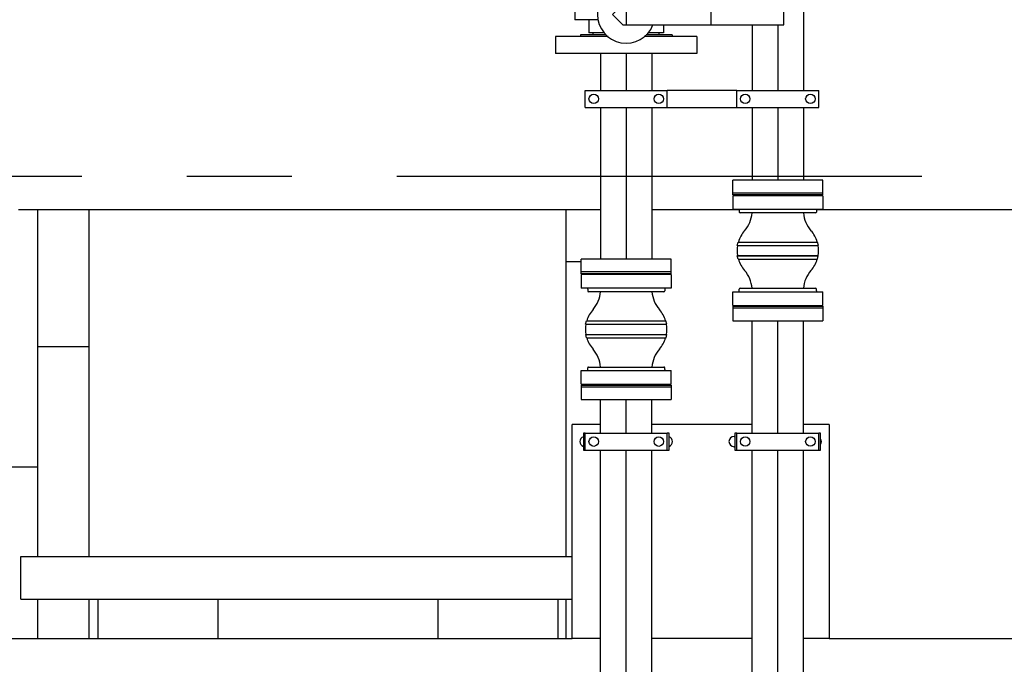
# Model space of a CAD drawing. Header units: millimetres. Extents: x 0 to 1189, y 0 to 841.
# Tile 90 of 169: x 704 to 750, y 582 to 612. Entities that reach past the tile are written whole.
import ezdxf

# ---------------------------------------------------------------- set-up
doc = ezdxf.new("R2010")
doc.units = ezdxf.units.MM
doc.header["$LTSCALE"] = 65.395
doc.linetypes.add('CENTER', pattern=[0.6, 0.375, -0.075, 0.075, -0.075])
for name, color, linetype in [('1907_153200_96_ABL419', 7, 'CONTINUOUS'), ('1907_153200_96_ABL424', 7, 'CONTINUOUS'), ('1907_153200_96_T1_PBL498', 7, 'CONTINUOUS'), ('1907_153200_96_T1_PBL503', 7, 'CONTINUOUS'), ('1907_153200_97_ABL366', 7, 'CONTINUOUS'), ('1907_153200_97_T4_PBL504', 7, 'CONTINUOUS'), ('1907_153200_98_ABL350', 7, 'CONTINUOUS'), ('1907_153200_98_T4_PBL499', 7, 'CONTINUOUS'), ('1907_153700_25_ABL379', 7, 'CONTINUOUS'), ('1907_153700_25_T1_PBL380', 7, 'CONTINUOUS'), ('1907_153701_02_PBL400', 7, 'CONTINUOUS'), ('1907_153701_02_PBL402', 7, 'CONTINUOUS'), ('50ND40-DIN2690-MAK_PBL436', 7, 'CONTINUOUS'), ('9M32C_GENSET_GENERATOR_ABL390', 7, 'CONTINUOUS'), ('9M32C_GENSET_GENERATOR_T1_PBL391', 7, 'CONTINUOUS'), ('9M32C_GENSET_KPL_GRUNDRAHMEN_ABL205', 7, 'CONTINUOUS'), ('9M32C_GENSET_KPL_GRUNDRAHMEN_T1_PBL206', 7, 'CONTINUOUS'), ('9M32C_GENSET_KPL_VERROHRUNG_ABL14', 7, 'CONTINUOUS'), ('ARI_ZESA_DN50_PN16_EPDM_ABL437', 7, 'CONTINUOUS'), ('ARI_ZESA_DN50_PN16_T1_EPDM_PBL438', 7, 'CONTINUOUS'), ('ARI_ZESA_DN50_PN16_T2_EPDM_PBL439', 7, 'CONTINUOUS'), ('EN1092-1-01A-DN50-PN16-61_5_PBL435', 7, 'CONTINUOUS'), ('EN1092-1-01A-DN50-PN16-61_5_PBL444', 7, 'CONTINUOUS'), ('HKS_KOMP_DN50_PN16_ABL344', 7, 'CONTINUOUS'), ('HKS_KOMP_DN50_PN16_ABL346', 7, 'CONTINUOUS'), ('HKS_KOMP_DN50_PN16_P01_PBL412', 7, 'CONTINUOUS'), ('HKS_KOMP_DN50_PN16_P01_PBL415', 7, 'CONTINUOUS'), ('HKS_KOMP_DN50_PN16_P01_PBL416', 7, 'CONTINUOUS'), ('HKS_KOMP_DN50_PN16_P01_PBL421', 7, 'CONTINUOUS'), ('HKS_KOMP_DN50_PN16_P02_PBL345', 7, 'CONTINUOUS'), ('HKS_KOMP_DN50_PN16_P02_PBL347', 7, 'CONTINUOUS'), ('N4011-C1-105X61_PBL408', 7, 'CONTINUOUS'), ('N4011-C1-105X61_PBL413', 7, 'CONTINUOUS'), ('N4011-C1-105X61_PBL420', 7, 'CONTINUOUS'), ('N4011-C1-105X61_PBL425', 7, 'CONTINUOUS'), ('N4251-B105X76_PBL409', 7, 'CONTINUOUS'), ('N4251-B105X76_PBL414', 7, 'CONTINUOUS'), ('N4251-B105X76_PBL418', 7, 'CONTINUOUS'), ('N4251-B105X76_PBL423', 7, 'CONTINUOUS'), ('new_view_1_VBL0', 7, 'CONTINUOUS'), ('RKD3000-60_PBL399', 7, 'CONTINUOUS'), ('RKD3000-60_PBL401', 7, 'CONTINUOUS'), ('RKD3000-60_PBL431', 7, 'CONTINUOUS'), ('RKD3000-60_PBL432', 7, 'CONTINUOUS')]:
    doc.layers.add(name, color=color, linetype=linetype)

# ---------------------------------------------------------------- blocks, each defined once
blk = doc.blocks.new('HKS_KOMP_DN50_PN16_P02_PBL345', base_point=(732.103, 597.689))
at = {"layer": 'HKS_KOMP_DN50_PN16_P02_PBL345', "color": 7, "linetype": 'Continuous'}
for p, q in [((730.303, 600.249), (730.303, 600.289)), ((733.903, 600.249), (733.903, 600.289)), ((730.207, 597.929), (730.246, 598.089)), ((730.207, 597.929), (733.999, 597.929)), ((730.223, 597.926), (730.207, 597.929)), ((730.223, 597.926), (733.983, 597.926)), ((730.246, 598.089), (733.96, 598.089)), ((733.999, 597.929), (733.96, 598.089)), ((733.983, 597.926), (733.999, 597.929)), ((730.211, 597.449), (730.223, 597.451)), ((730.211, 597.449), (733.995, 597.449)), ((730.245, 597.289), (730.211, 597.449)), ((730.223, 597.451), (733.983, 597.451)), ((733.961, 597.289), (733.995, 597.449)), ((733.995, 597.449), (733.983, 597.451)), ((730.245, 597.289), (733.961, 597.289)), ((730.303, 595.089), (730.303, 595.129)), ((733.903, 595.089), (733.903, 595.129))]:
    blk.add_line(p, q, dxfattribs=at)
for centre, start, end in [((729.503, 599.541), 318.5904, 356.1506), ((734.703, 599.541), 183.8494, 221.4096), ((731.603, 597.689), 138.5904, 163.3985), ((732.603, 597.689), 16.6015, 41.4096), ((731.603, 597.689), 170.2429, 189.784), ((732.603, 597.689), 350.216, 9.7571), ((731.603, 597.689), 196.6015, 221.4096), ((732.603, 597.689), 318.5904, 343.3985), ((729.503, 595.837), 3.8494, 41.4096), ((734.703, 595.837), 138.5904, 176.1506)]:
    blk.add_arc(centre, 1.4, start, end, dxfattribs=at)
blk = doc.blocks.new('HKS_KOMP_DN50_PN16_P01_PBL412', base_point=(732.103, 595.529))
at = {"layer": 'HKS_KOMP_DN50_PN16_P01_PBL412', "color": 7, "linetype": 'Continuous'}
for p, q in [((730.003, 595.769), (734.203, 595.769)), ((730.003, 595.129), (730.003, 595.769)), ((730.303, 595.809), (730.303, 595.889)), ((730.343, 595.929), (733.863, 595.929)), ((733.903, 595.809), (733.903, 595.889)), ((734.203, 595.129), (734.203, 595.769)), ((730.003, 595.129), (734.203, 595.129))]:
    blk.add_line(p, q, dxfattribs=at)
for centre, start, end in [((730.263, 595.809), 276.1197, 360), ((730.343, 595.889), 90, 180), ((733.863, 595.889), 0, 90), ((733.943, 595.809), 180, 263.8803)]:
    blk.add_arc(centre, 0.04, start, end, dxfattribs=at)
blk = doc.blocks.new('HKS_KOMP_DN50_PN16_P01_PBL416', base_point=(732.103, 599.849))
at = {"layer": 'HKS_KOMP_DN50_PN16_P01_PBL416', "color": 7, "linetype": 'Continuous'}
for p, q in [((734.203, 600.249), (730.003, 600.249)), ((730.003, 600.249), (730.003, 599.609)), ((734.203, 600.249), (734.203, 599.609)), ((734.203, 599.609), (730.003, 599.609)), ((730.303, 599.569), (730.303, 599.489)), ((733.863, 599.449), (730.343, 599.449)), ((733.903, 599.569), (733.903, 599.489))]:
    blk.add_line(p, q, dxfattribs=at)
for centre, start, end in [((730.263, 599.569), 0, 83.8803), ((730.343, 599.489), 180, 270), ((733.863, 599.489), 270, 360), ((733.943, 599.569), 96.1197, 180)]:
    blk.add_arc(centre, 0.04, start, end, dxfattribs=at)
blk = doc.blocks.new('HKS_KOMP_DN50_PN16_ABL344', base_point=(732.103, 597.689))
at = {"layer": 'HKS_KOMP_DN50_PN16_P01_PBL412'}
blk.add_blockref('HKS_KOMP_DN50_PN16_P01_PBL412', (732.103, 595.529), dxfattribs=at)
at = {"layer": 'HKS_KOMP_DN50_PN16_P01_PBL416'}
blk.add_blockref('HKS_KOMP_DN50_PN16_P01_PBL416', (732.103, 599.849), dxfattribs=at)
at = {"layer": 'HKS_KOMP_DN50_PN16_P02_PBL345'}
blk.add_blockref('HKS_KOMP_DN50_PN16_P02_PBL345', (732.103, 597.689), dxfattribs=at)
blk = doc.blocks.new('HKS_KOMP_DN50_PN16_P02_PBL347', base_point=(739.183, 601.369))
at = {"layer": 'HKS_KOMP_DN50_PN16_P02_PBL347', "color": 7, "linetype": 'Continuous'}
for p, q in [((737.383, 603.929), (737.383, 603.969)), ((740.983, 603.929), (740.983, 603.969)), ((737.287, 601.609), (737.326, 601.769)), ((737.287, 601.609), (741.079, 601.609)), ((737.303, 601.606), (737.287, 601.609)), ((737.303, 601.606), (741.063, 601.606)), ((737.326, 601.769), (741.04, 601.769)), ((741.079, 601.609), (741.04, 601.769)), ((741.063, 601.606), (741.079, 601.609)), ((737.291, 601.129), (737.303, 601.131)), ((737.291, 601.129), (741.075, 601.129)), ((737.325, 600.969), (737.291, 601.129)), ((737.303, 601.131), (741.063, 601.131)), ((741.041, 600.969), (741.075, 601.129)), ((741.075, 601.129), (741.063, 601.131)), ((737.325, 600.969), (741.041, 600.969)), ((737.383, 598.769), (737.383, 598.809)), ((740.983, 598.769), (740.983, 598.809))]:
    blk.add_line(p, q, dxfattribs=at)
for centre, start, end in [((736.583, 603.221), 318.5904, 356.1506), ((741.783, 603.221), 183.8494, 221.4096), ((738.683, 601.369), 138.5904, 163.3985), ((739.683, 601.369), 16.6015, 41.4096), ((738.683, 601.369), 170.2429, 189.784), ((739.683, 601.369), 350.216, 9.7571), ((738.683, 601.369), 196.6015, 221.4096), ((739.683, 601.369), 318.5904, 343.3985), ((736.583, 599.517), 3.8494, 41.4096), ((741.783, 599.517), 138.5904, 176.1506)]:
    blk.add_arc(centre, 1.4, start, end, dxfattribs=at)
blk = doc.blocks.new('HKS_KOMP_DN50_PN16_P01_PBL415', base_point=(739.183, 599.209))
at = {"layer": 'HKS_KOMP_DN50_PN16_P01_PBL415', "color": 7, "linetype": 'Continuous'}
for p, q in [((737.083, 599.449), (741.283, 599.449)), ((737.083, 598.809), (737.083, 599.449)), ((737.383, 599.489), (737.383, 599.569)), ((737.423, 599.609), (740.943, 599.609)), ((740.983, 599.489), (740.983, 599.569)), ((741.283, 598.809), (741.283, 599.449)), ((737.083, 598.809), (741.283, 598.809))]:
    blk.add_line(p, q, dxfattribs=at)
for centre, start, end in [((737.343, 599.489), 276.1197, 360), ((737.423, 599.569), 90, 180), ((740.943, 599.569), 0, 90), ((741.023, 599.489), 180, 263.8803)]:
    blk.add_arc(centre, 0.04, start, end, dxfattribs=at)
blk = doc.blocks.new('HKS_KOMP_DN50_PN16_P01_PBL421', base_point=(739.183, 603.529))
at = {"layer": 'HKS_KOMP_DN50_PN16_P01_PBL421', "color": 7, "linetype": 'Continuous'}
for p, q in [((741.283, 603.929), (737.083, 603.929)), ((737.083, 603.929), (737.083, 603.289)), ((741.283, 603.929), (741.283, 603.289)), ((741.283, 603.289), (737.083, 603.289)), ((737.383, 603.249), (737.383, 603.169)), ((740.943, 603.129), (737.423, 603.129)), ((740.983, 603.249), (740.983, 603.169))]:
    blk.add_line(p, q, dxfattribs=at)
for centre, start, end in [((737.343, 603.249), 0, 83.8803), ((737.423, 603.169), 180, 270), ((740.943, 603.169), 270, 360), ((741.023, 603.249), 96.1197, 180)]:
    blk.add_arc(centre, 0.04, start, end, dxfattribs=at)
blk = doc.blocks.new('HKS_KOMP_DN50_PN16_ABL346', base_point=(739.183, 601.369))
at = {"layer": 'HKS_KOMP_DN50_PN16_P01_PBL415'}
blk.add_blockref('HKS_KOMP_DN50_PN16_P01_PBL415', (739.183, 599.209), dxfattribs=at)
at = {"layer": 'HKS_KOMP_DN50_PN16_P01_PBL421'}
blk.add_blockref('HKS_KOMP_DN50_PN16_P01_PBL421', (739.183, 603.529), dxfattribs=at)
at = {"layer": 'HKS_KOMP_DN50_PN16_P02_PBL347'}
blk.add_blockref('HKS_KOMP_DN50_PN16_P02_PBL347', (739.183, 601.369), dxfattribs=at)
blk = doc.blocks.new('N4011-C1-105X61_PBL408', base_point=(732.103, 594.709))
at = {"layer": 'N4011-C1-105X61_PBL408', "color": 7, "linetype": 'Continuous'}
for p, q in [((730.003, 595.009), (734.203, 595.009)), ((730.003, 595.009), (730.003, 594.409)), ((734.203, 595.009), (734.203, 594.409)), ((730.003, 594.409), (734.203, 594.409))]:
    blk.add_line(p, q, dxfattribs=at)
blk = doc.blocks.new('1907_153200_98_T4_PBL499', base_point=(732.103, 586.961))
at = {"layer": '1907_153200_98_T4_PBL499', "color": 7, "linetype": 'Continuous'}
for p, q in [((730.903, 592.846), (730.903, 594.409)), ((733.303, 592.846), (733.303, 594.409)), ((730.903, 580.151), (730.903, 592.046)), ((733.303, 580.151), (733.303, 592.046))]:
    blk.add_line(p, q, dxfattribs=at)
at = {"layer": '1907_153200_98_T4_PBL499', "color": 2, "linetype": 'CENTER'}
for p, q in [((732.103, 592.846), (732.103, 594.409)), ((732.103, 580.151), (732.103, 592.046))]:
    blk.add_line(p, q, dxfattribs=at)
at = {"layer": '1907_153200_98_T4_PBL499', "color": 7, "linetype": 'Continuous'}
for points, knots in [([(730.903, 580.151), (730.903, 580.109), (730.92, 580.02), (731.008, 579.873), (731.183, 579.727), (731.551, 579.558), (731.878, 579.512), (732.103, 579.512)], [0, 0, 0, 0, 0.086144, 0.17988, 0.34441, 0.541237, 1, 1, 1, 1]), ([(732.103, 579.512), (732.181, 579.512), (732.335, 579.52), (732.592, 579.561), (732.855, 579.642), (733.095, 579.776), (733.259, 579.946), (733.303, 580.087), (733.303, 580.151)], [0, 0, 0, 0, 0.15913, 0.313916, 0.529141, 0.715339, 0.869263, 1, 1, 1, 1])]:
    blk.add_open_spline(points, degree=3, knots=knots, dxfattribs=at)
blk = doc.blocks.new('1907_153200_98_ABL350', base_point=(682.123, 583.917))
at = {"layer": '1907_153200_98_T4_PBL499'}
blk.add_blockref('1907_153200_98_T4_PBL499', (732.103, 586.961), dxfattribs=at)
at = {"layer": 'N4011-C1-105X61_PBL408'}
blk.add_blockref('N4011-C1-105X61_PBL408', (732.103, 594.709), dxfattribs=at)
blk = doc.blocks.new('N4011-C1-105X61_PBL413', base_point=(739.183, 598.389))
at = {"layer": 'N4011-C1-105X61_PBL413', "color": 7, "linetype": 'Continuous'}
for p, q in [((737.083, 598.689), (741.283, 598.689)), ((737.083, 598.689), (737.083, 598.089)), ((741.283, 598.689), (741.283, 598.089)), ((737.083, 598.089), (741.283, 598.089))]:
    blk.add_line(p, q, dxfattribs=at)
blk = doc.blocks.new('1907_153200_97_T4_PBL504', base_point=(739.183, 588.427))
at = {"layer": '1907_153200_97_T4_PBL504', "color": 7, "linetype": 'Continuous'}
for p, q in [((737.983, 592.849), (737.983, 598.089)), ((740.383, 592.849), (740.383, 598.089)), ((737.983, 579.689), (737.983, 592.049)), ((740.383, 579.689), (740.383, 592.049))]:
    blk.add_line(p, q, dxfattribs=at)
at = {"layer": '1907_153200_97_T4_PBL504', "color": 2, "linetype": 'CENTER'}
for p, q in [((739.183, 592.849), (739.183, 598.089)), ((739.183, 579.689), (739.183, 592.049))]:
    blk.add_line(p, q, dxfattribs=at)
at = {"layer": '1907_153200_97_T4_PBL504', "color": 7, "linetype": 'Continuous'}
for points, knots in [([(737.983, 579.689), (737.983, 579.568), (738.053, 579.31), (738.33, 579.006), (738.725, 578.81), (739.028, 578.765), (739.183, 578.765)], [0, 0, 0, 0, 0.219471, 0.45794, 0.720945, 1, 1, 1, 1]), ([(739.183, 578.765), (739.338, 578.765), (739.641, 578.81), (740.036, 579.006), (740.313, 579.31), (740.383, 579.568), (740.383, 579.689)], [0, 0, 0, 0, 0.279055, 0.54206, 0.780529, 1, 1, 1, 1])]:
    blk.add_open_spline(points, degree=3, knots=knots, dxfattribs=at)
blk = doc.blocks.new('1907_153200_97_ABL366', base_point=(689.693, 587.639))
at = {"layer": '1907_153200_97_T4_PBL504'}
blk.add_blockref('1907_153200_97_T4_PBL504', (739.183, 588.427), dxfattribs=at)
at = {"layer": 'N4011-C1-105X61_PBL413'}
blk.add_blockref('N4011-C1-105X61_PBL413', (739.183, 598.389), dxfattribs=at)
blk = doc.blocks.new('1907_153700_25_T1_PBL380', base_point=(735.583, 588.249))
at = {"layer": '1907_153700_25_T1_PBL380', "color": 7, "linetype": 'Continuous'}
for p, q in [((730.903, 593.249), (729.583, 593.249)), ((729.583, 583.249), (729.583, 593.249)), ((737.983, 593.249), (733.303, 593.249)), ((741.583, 593.249), (740.383, 593.249)), ((741.583, 593.249), (741.583, 583.249)), ((737.143, 592.689), (737.183, 592.689)), ((737.183, 592.209), (737.143, 592.209)), ((730.903, 583.249), (729.583, 583.249)), ((737.983, 583.249), (733.303, 583.249)), ((741.583, 583.249), (740.383, 583.249))]:
    blk.add_line(p, q, dxfattribs=at)
for centre, start, end in [((730.183, 592.449), 109.6236, 250.3764), ((734.023, 592.449), 289.6236, 70.3764), ((737.143, 592.449), 90, 270), ((740.983, 592.449), 327.2578, 32.7422)]:
    blk.add_arc(centre, 0.24, start, end, dxfattribs=at)
blk = doc.blocks.new('1907_153700_25_ABL379', base_point=(735.583, 588.249))
at = {"layer": '1907_153700_25_T1_PBL380'}
blk.add_blockref('1907_153700_25_T1_PBL380', (735.583, 588.249), dxfattribs=at)
blk = doc.blocks.new('RKD3000-60_PBL399', base_point=(732.103, 592.446))
at = {"layer": 'RKD3000-60_PBL399', "color": 7, "linetype": 'Continuous'}
for p, q in [((730.183, 592.846), (734.023, 592.846)), ((730.183, 592.046), (730.183, 592.846)), ((734.023, 592.046), (734.023, 592.846)), ((730.183, 592.046), (734.023, 592.046))]:
    blk.add_line(p, q, dxfattribs=at)
for centre in [(730.583, 592.446), (733.623, 592.446)]:
    blk.add_circle(centre, 0.22, dxfattribs=at)
blk = doc.blocks.new('1907_153701_02_PBL400', base_point=(732.103, 592.446))
at = {"layer": '1907_153701_02_PBL400', "color": 7, "linetype": 'Continuous'}
for p, q in [((730.183, 592.846), (730.103, 592.846)), ((730.103, 592.846), (730.103, 592.046)), ((734.103, 592.846), (734.023, 592.846)), ((734.103, 592.046), (734.103, 592.846)), ((730.103, 592.046), (730.183, 592.046)), ((734.023, 592.046), (734.103, 592.046))]:
    blk.add_line(p, q, dxfattribs=at)
blk = doc.blocks.new('RKD3000-60_PBL401', base_point=(739.183, 592.449))
at = {"layer": 'RKD3000-60_PBL401', "color": 7, "linetype": 'Continuous'}
for p, q in [((737.263, 592.849), (741.103, 592.849)), ((737.263, 592.049), (737.263, 592.849)), ((741.103, 592.049), (741.103, 592.849)), ((737.263, 592.049), (741.103, 592.049))]:
    blk.add_line(p, q, dxfattribs=at)
for centre in [(737.663, 592.449), (740.703, 592.449)]:
    blk.add_circle(centre, 0.22, dxfattribs=at)
blk = doc.blocks.new('1907_153701_02_PBL402', base_point=(739.183, 592.449))
at = {"layer": '1907_153701_02_PBL402', "color": 7, "linetype": 'Continuous'}
for p, q in [((737.263, 592.849), (737.183, 592.849)), ((737.183, 592.849), (737.183, 592.049)), ((741.183, 592.849), (741.103, 592.849)), ((741.183, 592.049), (741.183, 592.849)), ((737.183, 592.049), (737.263, 592.049)), ((741.103, 592.049), (741.183, 592.049))]:
    blk.add_line(p, q, dxfattribs=at)
blk = doc.blocks.new('N4251-B105X76_PBL409', base_point=(732.103, 595.049))
at = {"layer": 'N4251-B105X76_PBL409', "color": 7, "linetype": 'Continuous'}
for p, q in [((730.003, 595.089), (734.203, 595.089)), ((730.003, 595.089), (730.003, 595.009)), ((730.003, 595.009), (734.203, 595.009)), ((734.203, 595.089), (734.203, 595.009))]:
    blk.add_line(p, q, dxfattribs=at)
blk = doc.blocks.new('N4251-B105X76_PBL414', base_point=(739.183, 598.729))
at = {"layer": 'N4251-B105X76_PBL414', "color": 7, "linetype": 'Continuous'}
for p, q in [((737.083, 598.769), (741.283, 598.769)), ((737.083, 598.769), (737.083, 598.689)), ((737.083, 598.689), (741.283, 598.689)), ((741.283, 598.769), (741.283, 598.689))]:
    blk.add_line(p, q, dxfattribs=at)
blk = doc.blocks.new('N4251-B105X76_PBL418', base_point=(732.103, 600.329))
at = {"layer": 'N4251-B105X76_PBL418', "color": 7, "linetype": 'Continuous'}
for p, q in [((734.203, 600.369), (730.003, 600.369)), ((730.003, 600.289), (730.003, 600.369)), ((734.203, 600.289), (730.003, 600.289)), ((734.203, 600.289), (734.203, 600.369))]:
    blk.add_line(p, q, dxfattribs=at)
blk = doc.blocks.new('N4011-C1-105X61_PBL420', base_point=(732.103, 600.669))
at = {"layer": 'N4011-C1-105X61_PBL420', "color": 7, "linetype": 'Continuous'}
for p, q in [((734.203, 600.969), (730.003, 600.969)), ((730.003, 600.369), (730.003, 600.969)), ((734.203, 600.369), (734.203, 600.969)), ((734.203, 600.369), (730.003, 600.369))]:
    blk.add_line(p, q, dxfattribs=at)
blk = doc.blocks.new('EN1092-1-01A-DN50-PN16-61_5_PBL435', base_point=(732.103, 610.969))
at = {"layer": 'EN1092-1-01A-DN50-PN16-61_5_PBL435', "color": 7, "linetype": 'Continuous'}
for p, q in [((731.266, 611.369), (728.803, 611.369)), ((728.803, 611.369), (728.803, 610.569)), ((735.403, 611.369), (732.94, 611.369)), ((735.403, 611.369), (735.403, 610.569)), ((735.403, 610.569), (728.803, 610.569))]:
    blk.add_line(p, q, dxfattribs=at)
blk = doc.blocks.new('1907_153200_96_T1_PBL498', base_point=(732.103, 605.769))
at = {"layer": '1907_153200_96_T1_PBL498', "color": 7, "linetype": 'Continuous'}
for p, q in [((730.903, 610.569), (730.903, 608.849)), ((733.303, 610.569), (733.303, 608.849)), ((730.903, 608.049), (730.903, 600.969)), ((733.303, 608.049), (733.303, 600.969))]:
    blk.add_line(p, q, dxfattribs=at)
at = {"layer": '1907_153200_96_T1_PBL498', "color": 2, "linetype": 'CENTER'}
for p, q in [((732.103, 610.569), (732.103, 608.849)), ((732.103, 608.049), (732.103, 600.969))]:
    blk.add_line(p, q, dxfattribs=at)
blk = doc.blocks.new('1907_153200_96_ABL419', base_point=(732.103, 605.869))
at = {"layer": '1907_153200_96_T1_PBL498'}
blk.add_blockref('1907_153200_96_T1_PBL498', (732.103, 605.769), dxfattribs=at)
at = {"layer": 'EN1092-1-01A-DN50-PN16-61_5_PBL435'}
blk.add_blockref('EN1092-1-01A-DN50-PN16-61_5_PBL435', (732.103, 610.969), dxfattribs=at)
at = {"layer": 'N4011-C1-105X61_PBL420'}
blk.add_blockref('N4011-C1-105X61_PBL420', (732.103, 600.669), dxfattribs=at)
blk = doc.blocks.new('N4251-B105X76_PBL423', base_point=(739.183, 604.009))
at = {"layer": 'N4251-B105X76_PBL423', "color": 7, "linetype": 'Continuous'}
for p, q in [((741.283, 604.049), (737.083, 604.049)), ((737.083, 603.969), (737.083, 604.049)), ((741.283, 603.969), (737.083, 603.969)), ((741.283, 603.969), (741.283, 604.049))]:
    blk.add_line(p, q, dxfattribs=at)
blk = doc.blocks.new('N4011-C1-105X61_PBL425', base_point=(739.183, 604.349))
at = {"layer": 'N4011-C1-105X61_PBL425', "color": 7, "linetype": 'Continuous'}
for p, q in [((741.283, 604.649), (737.083, 604.649)), ((737.083, 604.049), (737.083, 604.649)), ((741.283, 604.049), (741.283, 604.649)), ((741.283, 604.049), (737.083, 604.049))]:
    blk.add_line(p, q, dxfattribs=at)
blk = doc.blocks.new('EN1092-1-01A-DN50-PN16-61_5_PBL444', base_point=(739.183, 614.649))
at = {"layer": 'EN1092-1-01A-DN50-PN16-61_5_PBL444', "color": 7, "linetype": 'Continuous'}
for p, q in [((738.346, 615.049), (735.883, 615.049)), ((735.883, 615.049), (735.883, 614.249)), ((742.483, 615.049), (740.02, 615.049)), ((742.483, 615.049), (742.483, 614.249)), ((742.483, 614.249), (735.883, 614.249))]:
    blk.add_line(p, q, dxfattribs=at)
blk = doc.blocks.new('1907_153200_96_T1_PBL503', base_point=(739.183, 609.449))
at = {"layer": '1907_153200_96_T1_PBL503', "color": 7, "linetype": 'Continuous'}
for p, q in [((737.983, 614.249), (737.983, 612.869)), ((740.383, 614.249), (740.383, 608.849)), ((737.983, 611.909), (737.983, 608.849)), ((737.983, 608.049), (737.983, 604.649)), ((740.383, 608.049), (740.383, 604.649))]:
    blk.add_line(p, q, dxfattribs=at)
at = {"layer": '1907_153200_96_T1_PBL503', "color": 2, "linetype": 'CENTER'}
for p, q in [((739.183, 614.249), (739.183, 612.869)), ((739.183, 611.909), (739.183, 608.849)), ((739.183, 608.049), (739.183, 604.649))]:
    blk.add_line(p, q, dxfattribs=at)
blk = doc.blocks.new('1907_153200_96_ABL424', base_point=(739.183, 609.549))
at = {"layer": '1907_153200_96_T1_PBL503'}
blk.add_blockref('1907_153200_96_T1_PBL503', (739.183, 609.449), dxfattribs=at)
at = {"layer": 'EN1092-1-01A-DN50-PN16-61_5_PBL444'}
blk.add_blockref('EN1092-1-01A-DN50-PN16-61_5_PBL444', (739.183, 614.649), dxfattribs=at)
at = {"layer": 'N4011-C1-105X61_PBL425'}
blk.add_blockref('N4011-C1-105X61_PBL425', (739.183, 604.349), dxfattribs=at)
blk = doc.blocks.new('RKD3000-60_PBL431', base_point=(732.103, 608.449))
at = {"layer": 'RKD3000-60_PBL431', "color": 7, "linetype": 'Continuous'}
for p, q in [((730.183, 608.849), (734.023, 608.849)), ((730.183, 608.049), (730.183, 608.849)), ((734.023, 608.049), (734.023, 608.849)), ((730.183, 608.049), (734.023, 608.049))]:
    blk.add_line(p, q, dxfattribs=at)
for centre in [(730.583, 608.449), (733.623, 608.449)]:
    blk.add_circle(centre, 0.22, dxfattribs=at)
blk = doc.blocks.new('RKD3000-60_PBL432', base_point=(739.183, 608.449))
at = {"layer": 'RKD3000-60_PBL432', "color": 7, "linetype": 'Continuous'}
for p, q in [((737.263, 608.849), (741.103, 608.849)), ((737.263, 608.049), (737.263, 608.849)), ((741.103, 608.049), (741.103, 608.849)), ((737.263, 608.049), (741.103, 608.049))]:
    blk.add_line(p, q, dxfattribs=at)
for centre in [(737.663, 608.449), (740.703, 608.449)]:
    blk.add_circle(centre, 0.22, dxfattribs=at)
blk = doc.blocks.new('50ND40-DIN2690-MAK_PBL436', base_point=(732.103, 611.409))
at = {"layer": '50ND40-DIN2690-MAK_PBL436', "color": 7, "linetype": 'Continuous'}
for p, q in [((731.17, 611.449), (729.963, 611.449)), ((729.963, 611.449), (729.963, 611.369)), ((734.243, 611.449), (733.036, 611.449)), ((734.243, 611.449), (734.243, 611.369))]:
    blk.add_line(p, q, dxfattribs=at)
blk = doc.blocks.new('ARI_ZESA_DN50_PN16_T1_EPDM_PBL438', base_point=(731.769, 612.389))
at = {"layer": 'ARI_ZESA_DN50_PN16_T1_EPDM_PBL438', "color": 7, "linetype": 'Continuous'}
for p, q in [((730.363, 613.249), (731.076, 613.249)), ((730.363, 613.249), (730.363, 612.629)), ((730.563, 613.249), (730.563, 613.329)), ((733.13, 613.249), (733.843, 613.249)), ((733.643, 613.249), (733.643, 613.329)), ((733.843, 613.249), (733.843, 612.869)), ((729.695, 612.629), (730.788, 612.629)), ((729.695, 612.629), (729.695, 612.149)), ((730.788, 612.149), (729.695, 612.149)), ((730.363, 612.149), (730.363, 611.529)), ((733.843, 611.909), (733.843, 611.529)), ((731.076, 611.529), (730.363, 611.529)), ((730.563, 611.449), (730.563, 611.529)), ((733.843, 611.529), (733.13, 611.529)), ((733.643, 611.449), (733.643, 611.529))]:
    blk.add_line(p, q, dxfattribs=at)
blk.add_arc((732.103, 612.389), 1.34, 21.0765, 338.9235, dxfattribs=at)
blk = doc.blocks.new('ARI_ZESA_DN50_PN16_T2_EPDM_PBL439', base_point=(735.463, 612.389))
at = {"layer": 'ARI_ZESA_DN50_PN16_T2_EPDM_PBL439', "color": 7, "linetype": 'Continuous'}
for p, q in [((731.943, 612.869), (731.463, 612.389)), ((731.943, 612.869), (739.463, 612.869)), ((732.103, 612.869), (732.103, 611.909)), ((736.063, 611.909), (736.063, 612.869)), ((739.463, 611.909), (739.463, 612.869)), ((731.463, 612.389), (731.943, 611.909)), ((731.943, 611.909), (739.463, 611.909))]:
    blk.add_line(p, q, dxfattribs=at)
blk = doc.blocks.new('ARI_ZESA_DN50_PN16_EPDM_ABL437', base_point=(734.579, 612.389))
at = {"layer": 'ARI_ZESA_DN50_PN16_T1_EPDM_PBL438'}
blk.add_blockref('ARI_ZESA_DN50_PN16_T1_EPDM_PBL438', (731.769, 612.389), dxfattribs=at)
at = {"layer": 'ARI_ZESA_DN50_PN16_T2_EPDM_PBL439'}
blk.add_blockref('ARI_ZESA_DN50_PN16_T2_EPDM_PBL439', (735.463, 612.389), dxfattribs=at)
blk = doc.blocks.new('9M32C_GENSET_KPL_VERROHRUNG_ABL14', base_point=(564.013, 616.149))
at = {"layer": '1907_153200_96_ABL419'}
blk.add_blockref('1907_153200_96_ABL419', (732.103, 605.869), dxfattribs=at)
at = {"layer": '1907_153200_96_ABL424'}
blk.add_blockref('1907_153200_96_ABL424', (739.183, 609.549), dxfattribs=at)
at = {"layer": '1907_153200_97_ABL366'}
blk.add_blockref('1907_153200_97_ABL366', (689.693, 587.639), dxfattribs=at)
at = {"layer": '1907_153200_98_ABL350'}
blk.add_blockref('1907_153200_98_ABL350', (682.123, 583.917), dxfattribs=at)
at = {"layer": '1907_153700_25_ABL379'}
blk.add_blockref('1907_153700_25_ABL379', (735.583, 588.249), dxfattribs=at)
at = {"layer": '1907_153701_02_PBL400'}
blk.add_blockref('1907_153701_02_PBL400', (732.103, 592.446), dxfattribs=at)
at = {"layer": '1907_153701_02_PBL402'}
blk.add_blockref('1907_153701_02_PBL402', (739.183, 592.449), dxfattribs=at)
at = {"layer": '50ND40-DIN2690-MAK_PBL436'}
blk.add_blockref('50ND40-DIN2690-MAK_PBL436', (732.103, 611.409), dxfattribs=at)
at = {"layer": 'ARI_ZESA_DN50_PN16_EPDM_ABL437'}
blk.add_blockref('ARI_ZESA_DN50_PN16_EPDM_ABL437', (734.579, 612.389), dxfattribs=at)
at = {"layer": 'HKS_KOMP_DN50_PN16_ABL344'}
blk.add_blockref('HKS_KOMP_DN50_PN16_ABL344', (732.103, 597.689), dxfattribs=at)
at = {"layer": 'HKS_KOMP_DN50_PN16_ABL346'}
blk.add_blockref('HKS_KOMP_DN50_PN16_ABL346', (739.183, 601.369), dxfattribs=at)
at = {"layer": 'N4251-B105X76_PBL409'}
blk.add_blockref('N4251-B105X76_PBL409', (732.103, 595.049), dxfattribs=at)
at = {"layer": 'N4251-B105X76_PBL414'}
blk.add_blockref('N4251-B105X76_PBL414', (739.183, 598.729), dxfattribs=at)
at = {"layer": 'N4251-B105X76_PBL418'}
blk.add_blockref('N4251-B105X76_PBL418', (732.103, 600.329), dxfattribs=at)
at = {"layer": 'N4251-B105X76_PBL423'}
blk.add_blockref('N4251-B105X76_PBL423', (739.183, 604.009), dxfattribs=at)
at = {"layer": 'RKD3000-60_PBL399'}
blk.add_blockref('RKD3000-60_PBL399', (732.103, 592.446), dxfattribs=at)
at = {"layer": 'RKD3000-60_PBL401'}
blk.add_blockref('RKD3000-60_PBL401', (739.183, 592.449), dxfattribs=at)
at = {"layer": 'RKD3000-60_PBL431'}
blk.add_blockref('RKD3000-60_PBL431', (732.103, 608.449), dxfattribs=at)
at = {"layer": 'RKD3000-60_PBL432'}
blk.add_blockref('RKD3000-60_PBL432', (739.183, 608.449), dxfattribs=at)
blk = doc.blocks.new('9M32C_GENSET_KPL_GRUNDRAHMEN_T1_PBL206', base_point=(619.783, 558.049))
at = {"layer": '9M32C_GENSET_KPL_GRUNDRAHMEN_T1_PBL206', "color": 7, "linetype": 'Continuous'}
for p, q in [((442.503, 583.249), (729.583, 583.249)), ((741.583, 583.249), (810.783, 583.249))]:
    blk.add_line(p, q, dxfattribs=at)
blk = doc.blocks.new('9M32C_GENSET_KPL_GRUNDRAHMEN_ABL205', base_point=(619.783, 558.049))
at = {"layer": '9M32C_GENSET_KPL_GRUNDRAHMEN_T1_PBL206'}
blk.add_blockref('9M32C_GENSET_KPL_GRUNDRAHMEN_T1_PBL206', (619.783, 558.049), dxfattribs=at)
blk = doc.blocks.new('9M32C_GENSET_GENERATOR_T1_PBL391', base_point=(623.274, 632.786))
at = {"layer": '9M32C_GENSET_GENERATOR_T1_PBL391', "color": 7, "linetype": 'Continuous'}
for p, q in [((737.263, 608.849), (734.023, 608.849)), ((734.023, 608.049), (737.263, 608.049)), ((730.903, 603.275), (703.723, 603.275)), ((704.623, 596.889), (704.623, 603.275)), ((707.023, 596.889), (707.023, 603.275)), ((729.303, 600.849), (729.303, 603.275)), ((737.372, 603.275), (733.303, 603.275)), ((791.003, 603.275), (740.994, 603.275)), ((730.003, 600.849), (729.303, 600.849)), ((729.303, 587.089), (729.303, 600.849)), ((704.623, 596.889), (707.023, 596.889)), ((704.623, 587.089), (704.623, 596.889)), ((707.023, 587.089), (707.023, 596.889)), ((704.623, 591.249), (703.343, 591.249)), ((703.823, 587.089), (729.583, 587.089)), ((703.823, 585.089), (703.823, 587.089)), ((703.823, 585.089), (729.583, 585.089)), ((704.623, 583.249), (704.623, 585.089)), ((707.023, 583.249), (707.023, 585.089)), ((707.423, 585.089), (707.423, 583.249)), ((713.023, 585.089), (713.023, 583.249)), ((723.303, 585.089), (723.303, 583.249)), ((728.903, 585.089), (728.903, 583.249)), ((729.303, 583.249), (729.303, 585.089))]:
    blk.add_line(p, q, dxfattribs=at)
at = {"layer": '9M32C_GENSET_GENERATOR_T1_PBL391', "color": 2, "linetype": 'CENTER'}
blk.add_line((446.726, 604.849), (799.816, 604.849), dxfattribs=at)
blk = doc.blocks.new('9M32C_GENSET_GENERATOR_ABL390', base_point=(623.274, 632.786))
at = {"layer": '9M32C_GENSET_GENERATOR_T1_PBL391'}
blk.add_blockref('9M32C_GENSET_GENERATOR_T1_PBL391', (623.274, 632.786), dxfattribs=at)
blk = doc.blocks.new('NEW_VIEW_1_VBL0', base_point=(585.593, 629.967))
at = {"layer": '9M32C_GENSET_GENERATOR_ABL390'}
blk.add_blockref('9M32C_GENSET_GENERATOR_ABL390', (623.274, 632.786), dxfattribs=at)
at = {"layer": '9M32C_GENSET_KPL_GRUNDRAHMEN_ABL205'}
blk.add_blockref('9M32C_GENSET_KPL_GRUNDRAHMEN_ABL205', (619.783, 558.049), dxfattribs=at)
at = {"layer": '9M32C_GENSET_KPL_VERROHRUNG_ABL14'}
blk.add_blockref('9M32C_GENSET_KPL_VERROHRUNG_ABL14', (564.013, 616.149), dxfattribs=at)

msp = doc.modelspace()

# ---------------------------------------------------------------- block references
at = {"layer": 'new_view_1_VBL0'}
msp.add_blockref('NEW_VIEW_1_VBL0', (585.59333, 629.96704), dxfattribs=at)

doc.saveas('drawing.dxf')
